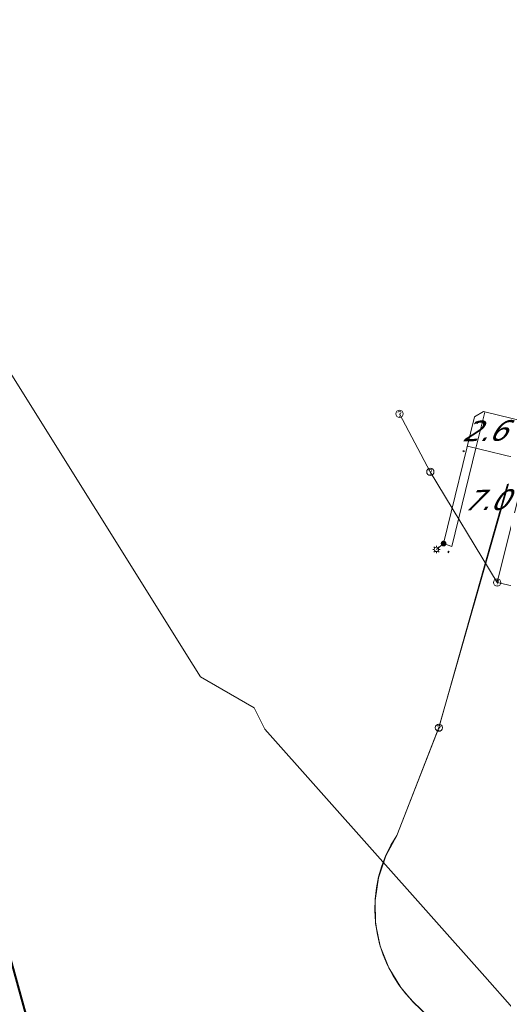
# Model space of a CAD drawing. Header units: metres. Extents: x 124576 to 133557, y 395865 to 402386.
# Tile 53 of 256: x 126061 to 126094, y 398001 to 398069. Entities that reach past the tile are written whole.
import ezdxf
from ezdxf.enums import TextEntityAlignment as Align

# ---------------------------------------------------------------- set-up
doc = ezdxf.new("R2010")
doc.units = ezdxf.units.M
doc.header["$MEASUREMENT"] = 0
for name, color, linetype, lineweight, true_color in [('LG_AanduidingEisVoorzorgsmaatregel', 7, 'Continuous', 40, 0xf7284a), ('LG_Laag_Spanning_Enexis_Netbeheer_BV', 7, 'Continuous', 13, 0x960000), ('LG_Riool_Onder_Druk_Gemeente_Tilburg_Ruimtelijke_Uitvoering', 7, 'Continuous', 13, 0x800080), ('LG_Riool_Vrij_Verval_Gemeente_Tilburg_Ruimtelijke_Uitvoering', 7, 'Continuous', 13, 0xca00a0), ('LG_unet-4_Brabant_Water', 5, 'Continuous', 13, 0x0000ff)]:
    doc.layers.add(name, color=color, linetype=linetype, lineweight=lineweight, true_color=true_color)
for name, color, linetype, lineweight in [('LG_Laag_Spanning_P_Enexis_Netbeheer_BV', 7, 'Continuous', 0), ('LG_Riool_Vrij_Verval_P_Gemeente_Tilburg_Ruimtelijke_Uitvoering', 7, 'Continuous', 0), ('MV_Laag_Spanning', 7, 'Continuous', 0), ('MV_Laag_Spanning_lijn', 7, 'Continuous', 0), ('MV_Laag_Spanning_pijl', 7, 'Continuous', 0)]:
    doc.layers.add(name, color=color, linetype=linetype, lineweight=lineweight)
doc.styles.add('Klic_Annotatie', font='verdanai.ttf', dxfattribs={"oblique": 20, "height": 1.4})

# ---------------------------------------------------------------- blocks, each defined once
blk = doc.blocks.new('Mof')
at = {"layer": 'LG_Laag_Spanning_P_Enexis_Netbeheer_BV'}
h = blk.add_hatch(color=256, dxfattribs=at)
edge = h.paths.add_edge_path()
edge.add_arc((0, 0), 2, 0, 360)
blk = doc.blocks.new('Streetlight')
at = {"layer": 'LG_Laag_Spanning_P_Enexis_Netbeheer_BV'}
for p, q in [((-1.77, 1.77), (-1.06, 1.06)), ((0, 2.5), (0, 1.5)), ((1.77, 1.77), (1.06, 1.06)), ((-1.06, -1.06), (-1.77, -1.77)), ((0, -1.5), (0, -2.5)), ((1.06, -1.06), (1.77, -1.77))]:
    blk.add_line(p, q, dxfattribs=at)
at = {"layer": 'LG_Laag_Spanning_P_Enexis_Netbeheer_BV', "flags": 128}
for points in [[(-2.5, 0), (-1.5, 0)], [(1.5, 0), (2.5, 0)]]:
    blk.add_lwpolyline(points, dxfattribs=at)
at = {"layer": 'LG_Laag_Spanning_P_Enexis_Netbeheer_BV'}
blk.add_circle((0, 0), 1.5, dxfattribs=at)
blk = doc.blocks.new('m_pijl')
at = {"layer": 'MV_Laag_Spanning_pijl'}
blk.add_hatch(color=7, dxfattribs=at).paths.add_polyline_path([(-1, -0.33), (-1, 0), (-1, 0.33), (0, 0)])
at = {"layer": 'MV_Laag_Spanning_pijl', "flags": 128}
blk.add_lwpolyline([(-1, 0), (-1, 0.33), (0, 0), (-1, -0.33), (-1, 0)], close=True, dxfattribs=at)
blk = doc.blocks.new('Onbekend_2')
at = {"layer": 'LG_Riool_Vrij_Verval_P_Gemeente_Tilburg_Ruimtelijke_Uitvoering'}
blk.add_hatch(color=256, dxfattribs=at).paths.add_polyline_path([(-0.25, -1.07, -0.262633), (0.23, 0.15), (0.59, 0.47, 0.379827), (0.7, 1.26), (0.69, 1.26, 0.228508), (-0.03, 1.53), (-0.03, 1.52, 0.459053), (-0.82, 0.79), (-1.29, 0.85, -0.414214), (-0.08, 2, -0.243799), (1.09, 1.52, -0.379827), (0.9, 0.11), (0.54, -0.2, 0.262633), (0.23, -1.08), (-0.17, -1.07)])
blk.add_circle((0, 0), 2.5, dxfattribs=at)
at = {"layer": 'LG_Riool_Vrij_Verval_P_Gemeente_Tilburg_Ruimtelijke_Uitvoering', "extrusion": (0, 0, -1)}
blk.add_solid([(0.34, -2.06), (-0.21, -2.06), (0.34, -1.51), (-0.21, -1.51)], dxfattribs=at)

msp = doc.modelspace()

# ---------------------------------------------------------------- linework, layer by layer
at = {"layer": 'LG_AanduidingEisVoorzorgsmaatregel', "flags": 128}
msp.add_lwpolyline([(126060.919, 397496.996), (125998.49, 397820.796), (125997.765, 397835.757), (125999.76, 397845.19), (126031.398, 397953.848), (125811.758, 398749.735), (125812.552, 398767.312), (125838.096, 398877.748), (125823.031, 398991.107), (125863.427, 398991.107), (125875.055, 398903.58), (125878.877, 398894.643), (125877.462, 398885.097), (125877.94, 398872.61), (125851.294, 398756.639), (126066.334, 397980.79), (126071.45, 397958.032), (126071.37, 397948.957), (126067.66, 397933.645), (126038.747, 397836.217), (126037.928, 397827.519), (126097.147, 397520.374)], dxfattribs=at)
msp.add_lwpolyline([(126060.919, 397496.996), (125998.49, 397820.796), (125997.765, 397835.757), (125999.76, 397845.19), (126031.398, 397953.848), (125811.758, 398749.735), (125812.552, 398767.312), (125838.096, 398877.748), (125823.031, 398991.107), (125863.427, 398991.107), (125875.055, 398903.58), (125878.877, 398894.643), (125877.462, 398885.097), (125877.94, 398872.61), (125851.294, 398756.639), (126066.334, 397980.79), (126071.45, 397958.032), (126071.37, 397948.957), (126067.66, 397933.645), (126038.747, 397836.217), (126037.928, 397827.519), (126097.147, 397520.374)], dxfattribs=at)
at = {"layer": 'LG_Laag_Spanning_Enexis_Netbeheer_BV'}
msp.add_line((126089.685, 398032.626), (126089.193, 398032.223), dxfattribs=at)
at = {"layer": 'LG_Laag_Spanning_Enexis_Netbeheer_BV', "flags": 128}
msp.add_lwpolyline([(126105.667, 398038.469), (126092.422, 398041.701), (126091.818, 398041.334), (126089.685, 398032.626)], dxfattribs=at)
at = {"layer": 'LG_Riool_Onder_Druk_Gemeente_Tilburg_Ruimtelijke_Uitvoering'}
msp.add_line((126089.362, 398019.963), (126094.14, 398036.742), dxfattribs=at)
at = {"layer": 'LG_Riool_Onder_Druk_Gemeente_Tilburg_Ruimtelijke_Uitvoering', "flags": 128}
for points in [[(126089.362, 398019.963), (126086.464, 398012.549), (126086.062, 398011.882), (126085.719, 398011.182), (126085.436, 398010.456), (126085.217, 398009.708), (126085.062, 398008.945), (126084.973, 398008.171), (126084.95, 398007.392), (126084.994, 398006.614), (126085.104, 398005.843), (126085.279, 398005.083), (126085.518, 398004.342), (126085.82, 398003.624), (126086.182, 398002.934), (126086.602, 398002.277), (126087.076, 398001.659), (126087.602, 398001.083), (126127.412, 397963.037), (126194.233, 397899.876)], [(126194.22, 397899.822), (126174.21, 397918.8), (126127.41, 397963.04), (126087.6, 398001.08), (126086.74, 398002.09), (126085.91, 398003.44), (126085.33, 398004.92), (126085.01, 398006.48), (126084.97, 398008.07), (126085.2, 398009.64), (126085.71, 398011.15), (126086.46, 398012.55), (126089.36, 398019.96)]]:
    msp.add_lwpolyline(points, dxfattribs=at)
at = {"layer": 'LG_Riool_Vrij_Verval_Gemeente_Tilburg_Ruimtelijke_Uitvoering'}
for p, q in [((126093.37, 398029.95), (126102.67, 398067.5)), ((126086.65, 398041.55), (126088.77, 398037.56)), ((126093.37, 398029.95), (126088.77, 398037.56)), ((126089.36, 398019.96), (126094.08, 398036.71)), ((126144.9, 398017.93), (126093.37, 398029.95))]:
    msp.add_line(p, q, dxfattribs=at)
at = {"layer": 'LG_unet-4_Brabant_Water'}
msp.add_line((126037.42, 398080.18), (126072.47, 398024.25), dxfattribs=at)
at = {"layer": 'LG_unet-4_Brabant_Water', "flags": 128}
for points in [[(126073.39, 398023.21), (126072.96, 398023.46), (126072.47, 398024.25)], [(126073.39, 398023.21), (126076.66, 398021.32), (126077.39, 398019.87)], [(126094.42, 398000.69), (126092.51, 398002.85), (126077.39, 398019.87)]]:
    msp.add_lwpolyline(points, dxfattribs=at)
at = {"layer": 'MV_Laag_Spanning_lijn'}
msp.add_line((126090.252, 398032.423), (126089.685, 398032.626), dxfattribs=at)
at = {"layer": 'MV_Laag_Spanning_pijl'}
for p, q in [((126091.909, 398039.184), (126092.52, 398041.677)), ((126091.909, 398039.184), (126090.252, 398032.423)), ((126105.611, 398035.828), (126091.327, 398039.329))]:
    msp.add_line(p, q, dxfattribs=at)

# ---------------------------------------------------------------- block references
at = {"layer": 'LG_Laag_Spanning_P_Enexis_Netbeheer_BV', "xscale": 0.1, "yscale": 0.1, "zscale": 0.1}
for name, p in [('Streetlight', (126089.193, 398032.223)), ('Mof', (126089.685, 398032.626))]:
    msp.add_blockref(name, p, dxfattribs=at)
at = {"layer": 'LG_Riool_Vrij_Verval_P_Gemeente_Tilburg_Ruimtelijke_Uitvoering', "xscale": 0.1, "yscale": 0.1, "zscale": 0.1}
for p in [(126086.65, 398041.55), (126088.77, 398037.56), (126093.37, 398029.95), (126089.36, 398019.96)]:
    msp.add_blockref('Onbekend_2', p, dxfattribs=at)
at = {"layer": 'MV_Laag_Spanning_pijl'}
for p, xscale, yscale, zscale, rotation in [((126092, 398041), 0.1, 0.1, 0.1, 76), ((126091, 398039), 0.1, 0.1, 0.1, 166), ((126090, 398032), 0.09999999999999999, 0.09999999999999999, 0.09999999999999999, 257)]:
    msp.add_blockref('m_pijl', p, dxfattribs=dict(at, xscale=xscale, yscale=yscale, zscale=zscale, rotation=rotation))

# ---------------------------------------------------------------- texts
at = {"layer": 'MV_Laag_Spanning', "style": 'Klic_Annotatie', "oblique": 20}
for s, p in [('2.6', (126092.409, 398040.383)), ('7.0', (126092.507, 398035.626))]:
    msp.add_text(s, height=1.4, rotation=1, dxfattribs=at).set_placement(p, align=Align.MIDDLE_CENTER)

doc.saveas('drawing.dxf')
